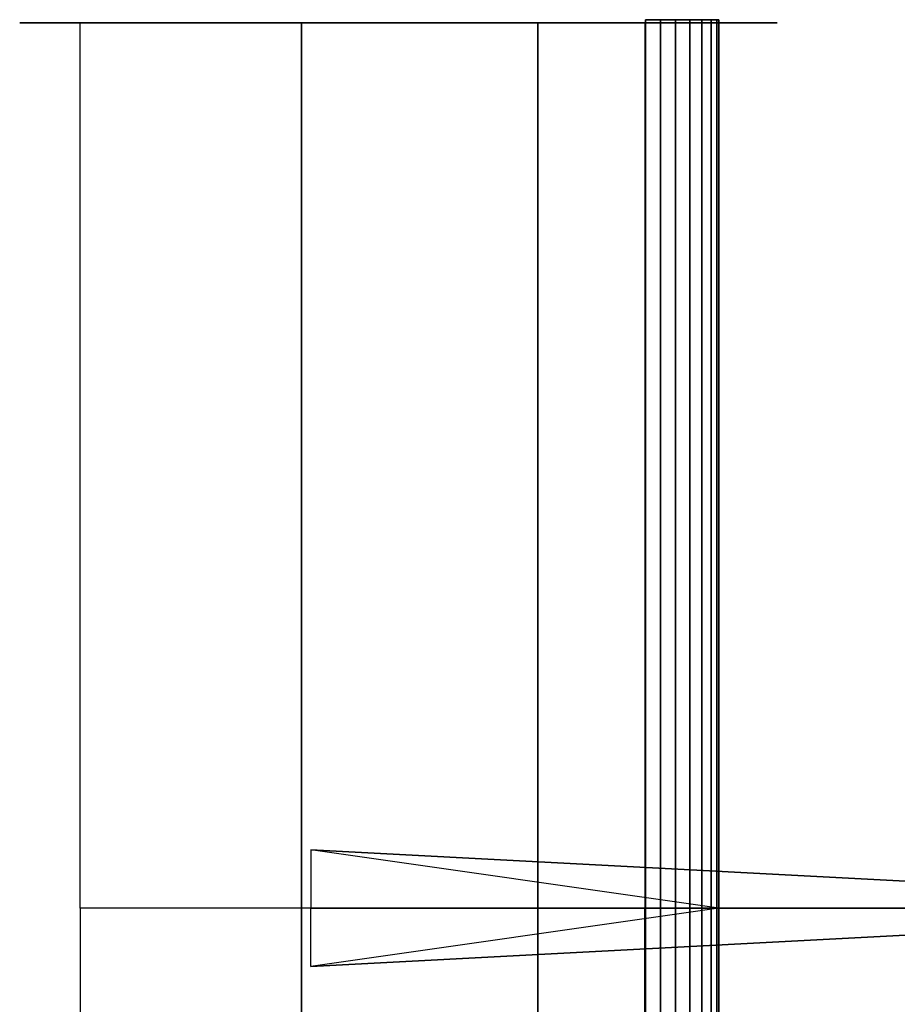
# Model space of a CAD drawing. Extents: x 0 to 64.2, y -2.2 to 30.2.
# Tile 7 of 25: x 0 to 7.5, y 13.2 to 21.6. Entities that reach past the tile are written whole.
import ezdxf

# ---------------------------------------------------------------- set-up
doc = ezdxf.new("R2010")
doc.units = 0
doc.header["$MEASUREMENT"] = 0
doc.layers.add('5', color=5, linetype='CONTINUOUS')

msp = doc.modelspace()

# ---------------------------------------------------------------- linework, layer by layer
at = {"layer": '5'}
for q in [(2.5, 14.5, 10.25), (2.5, 13.5, 10.25)]:
    msp.add_line((6, 14, 10.25), q, dxfattribs=at)
at = {"layer": '5', "linetype": 'CONTINUOUS'}
for points in [[(0, 21.59543, 11.75), (0, 21.59543, 10.25), (5, 21.59543, 10.25), (5, 21.59543, 11.75)], [(2.418604, 14, 10.85), (0.518511, 14, 10.9), (0.518511, 21.59542, 10.9), (2.418604, 21.595767, 10.85)], [(2.418604, 14, 11.15), (0.518511, 14, 11.1), (0.518511, 21.59542, 11.1), (2.418604, 21.595767, 11.15)], [(4.447912, 14, 10.6), (2.418604, 14, 10.85), (2.418604, 21.595767, 10.85), (4.447912, 21.595767, 10.6)], [(4.447912, 14, 11.4), (2.418604, 14, 11.15), (2.418604, 21.595767, 11.15), (4.447912, 21.595767, 11.4)], [(5.364374, 14, 10.517), (4.447912, 14, 10.6), (4.447912, 21.595767, 10.6), (5.364374, 21.595767, 10.517)], [(5.364374, 14, 11.483), (4.447912, 14, 11.4), (4.447912, 21.595767, 11.4), (5.364374, 21.595767, 11.483)], [(5, 21.59543, 11.75), (6.5, 21.59543, 11.25), (6.5, 21.59543, 10.75), (5, 21.59543, 10.25)], [(5.37059, 21.621783, 11.482963), (5.37059, 14, 11.482963), (5.5, 14, 11.5), (5.5, 21.621783, 11.5)], [(5.5, 21.621783, 10.5), (5.5, 14, 10.5), (5.37059, 14, 10.517037), (5.37059, 21.621783, 10.517037)], [(5.5, 21.621783, 11.5), (5.5, 14, 11.5), (5.62941, 14, 11.482963), (5.62941, 21.621783, 11.482963)], [(5.62941, 21.621783, 10.517037), (5.62941, 14, 10.517037), (5.5, 14, 10.5), (5.5, 21.621783, 10.5)], [(5.62941, 21.621783, 11.482963), (5.62941, 14, 11.482963), (5.75, 14, 11.433013), (5.75, 21.621783, 11.433013)], [(5.75, 21.621783, 10.566987), (5.75, 14, 10.566987), (5.62941, 14, 10.517037), (5.62941, 21.621783, 10.517037)], [(5.75, 21.621783, 11.433013), (5.75, 14, 11.433013), (5.853553, 14, 11.353553), (5.853553, 21.621783, 11.353553)], [(5.853553, 21.621783, 10.646447), (5.853553, 14, 10.646447), (5.75, 14, 10.566987), (5.75, 21.621783, 10.566987)], [(5.853553, 21.621783, 11.353553), (5.853553, 14, 11.353553), (5.933013, 14, 11.25), (5.933013, 21.621783, 11.25)], [(5.933013, 21.621783, 10.75), (5.933013, 14, 10.75), (5.853553, 14, 10.646447), (5.853553, 21.621783, 10.646447)], [(5.933013, 21.621783, 11.25), (5.933013, 14, 11.25), (5.982963, 14, 11.12941), (5.982963, 21.621783, 11.12941)], [(5.982963, 21.621783, 10.87059), (5.982963, 14, 10.87059), (5.933013, 14, 10.75), (5.933013, 21.621783, 10.75)], [(5.982963, 21.621783, 11.12941), (5.982963, 14, 11.12941), (6, 14, 11), (6, 21.621783, 11)], [(6, 21.621783, 11), (6, 14, 11), (5.982963, 14, 10.87059), (5.982963, 21.621783, 10.87059)], [(2.5, 14.5, 10.25), (12, 14, 1), (12, 14, 6), (6, 14, 10.25)], [(2.5, 14.5, 10.25), (2.5, 14, 10.25), (12, 14, 1)], [(2.418604, 14, 11.15), (0.518511, 14, 11.1), (0.518511, 6.40458, 11.1), (2.418604, 6.404233, 11.15)], [(2.418604, 14, 10.85), (0.518511, 14, 10.9), (0.518511, 6.40458, 10.9), (2.418604, 6.404233, 10.85)], [(4.447912, 14, 11.4), (2.418604, 14, 11.15), (2.418604, 6.404233, 11.15), (4.447912, 6.404233, 11.4)], [(4.447912, 14, 10.6), (2.418604, 14, 10.85), (2.418604, 6.404233, 10.85), (4.447912, 6.404233, 10.6)], [(2.5, 13.5, 10.25), (2.5, 14, 10.25), (12, 14, 1)], [(2.5, 13.5, 10.25), (12, 14, 1), (12, 14, 6), (6, 14, 10.25)], [(5.364374, 14, 11.483), (4.447912, 14, 11.4), (4.447912, 6.404233, 11.4), (5.364374, 6.404233, 11.483)], [(5.364374, 14, 10.517), (4.447912, 14, 10.6), (4.447912, 6.404233, 10.6), (5.364374, 6.404233, 10.517)], [(5.5, 6.378217, 10.5), (5.5, 14, 10.5), (5.37059, 14, 10.517037), (5.37059, 6.378217, 10.517037)], [(5.37059, 6.378217, 11.482963), (5.37059, 14, 11.482963), (5.5, 14, 11.5), (5.5, 6.378217, 11.5)], [(5.62941, 6.378217, 10.517037), (5.62941, 14, 10.517037), (5.5, 14, 10.5), (5.5, 6.378217, 10.5)], [(5.5, 6.378217, 11.5), (5.5, 14, 11.5), (5.62941, 14, 11.482963), (5.62941, 6.378217, 11.482963)], [(5.75, 6.378217, 10.566987), (5.75, 14, 10.566987), (5.62941, 14, 10.517037), (5.62941, 6.378217, 10.517037)], [(5.62941, 6.378217, 11.482963), (5.62941, 14, 11.482963), (5.75, 14, 11.433013), (5.75, 6.378217, 11.433013)], [(5.853553, 6.378217, 10.646447), (5.853553, 14, 10.646447), (5.75, 14, 10.566987), (5.75, 6.378217, 10.566987)], [(5.75, 6.378217, 11.433013), (5.75, 14, 11.433013), (5.853553, 14, 11.353553), (5.853553, 6.378217, 11.353553)], [(5.933013, 6.378217, 10.75), (5.933013, 14, 10.75), (5.853553, 14, 10.646447), (5.853553, 6.378217, 10.646447)], [(5.853553, 6.378217, 11.353553), (5.853553, 14, 11.353553), (5.933013, 14, 11.25), (5.933013, 6.378217, 11.25)], [(5.982963, 6.378217, 10.87059), (5.982963, 14, 10.87059), (5.933013, 14, 10.75), (5.933013, 6.378217, 10.75)], [(5.933013, 6.378217, 11.25), (5.933013, 14, 11.25), (5.982963, 14, 11.12941), (5.982963, 6.378217, 11.12941)], [(6, 6.378217, 11), (6, 14, 11), (5.982963, 14, 10.87059), (5.982963, 6.378217, 10.87059)], [(5.982963, 6.378217, 11.12941), (5.982963, 14, 11.12941), (6, 14, 11), (6, 6.378217, 11)]]:
    msp.add_3dface(points, dxfattribs=at)

doc.saveas('drawing.dxf')
